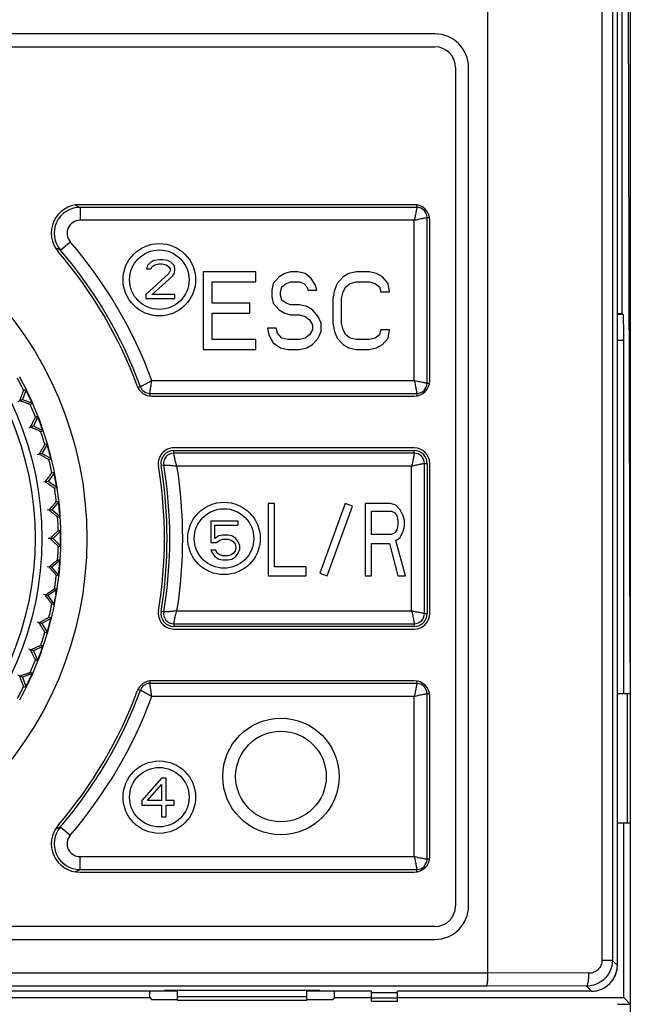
# Model space of a CAD drawing. Header units: millimetres. Extents: x 1117 to 38156, y -1945 to 7303.
# Tile 237 of 256: x 8938 to 8961, y 540 to 578. Entities that reach past the tile are written whole.
import ezdxf

# ---------------------------------------------------------------- set-up
doc = ezdxf.new("R2010")
doc.units = ezdxf.units.MM

msp = doc.modelspace()

# ---------------------------------------------------------------- linework, layer by layer
at = {"color": 7, "linetype": 'Continuous'}
for p, q in [((8961.433, 638.051), (8961.433, 469.551)), ((8955.933, 540.87), (8955.933, 625.254)), ((8960.337, 624.222), (8960.337, 541.355)), ((8960.739, 624.222), (8960.739, 541.353)), ((8960.933, 541.16), (8960.933, 621.489)), ((8961.433, 552.861), (8961.308, 595.166)), ((8961.119, 566.361), (8961.119, 590.561)), ((8953.883, 577.161), (8898.983, 577.161)), ((8898.983, 576.661), (8953.883, 576.661)), ((8954.683, 575.861), (8954.683, 543.461)), ((8955.183, 543.461), (8955.183, 575.861)), ((8940.06, 570.505), (8940.002, 570.532)), ((8953.083, 570.561), (8940.158, 570.561)), ((8953.183, 570.456), (8940.168, 570.456)), ((8940.168, 570.456), (8940.168, 569.956)), ((8953.183, 570.456), (8953.183, 570.551)), ((8953.078, 569.956), (8940.168, 569.956)), ((8953.078, 563.765), (8953.078, 569.956)), ((8953.578, 570.061), (8953.673, 570.061)), ((8953.578, 563.661), (8953.578, 570.061)), ((8953.683, 563.761), (8953.683, 569.961)), ((8939.41, 568.804), (8939.789, 569.13)), ((8939.305, 568.849), (8939.224, 568.884)), ((8942.776, 568.207), (8942.744, 568.08)), ((8942.901, 568.335), (8942.776, 568.207)), ((8943.026, 568.399), (8942.901, 568.335)), ((8942.901, 568.08), (8942.963, 568.175)), ((8942.963, 568.175), (8943.057, 568.239)), ((8943.244, 568.431), (8943.026, 568.399)), ((8943.057, 568.239), (8943.213, 568.271)), ((8943.213, 568.271), (8943.338, 568.271)), ((8943.369, 568.431), (8943.244, 568.431)), ((8943.338, 568.271), (8943.494, 568.239)), ((8943.557, 568.399), (8943.369, 568.431)), ((8943.494, 568.239), (8943.588, 568.175)), ((8943.682, 568.335), (8943.557, 568.399)), ((8943.588, 568.175), (8943.651, 568.08)), ((8943.807, 568.207), (8943.682, 568.335)), ((8943.838, 568.08), (8943.807, 568.207)), ((8943.588, 567.888), (8942.713, 567.09)), ((8942.744, 568.08), (8942.901, 568.08)), ((8942.963, 567.09), (8943.744, 567.792)), ((8943.651, 568.016), (8943.588, 567.888)), ((8943.651, 568.08), (8943.651, 568.016)), ((8943.744, 567.792), (8943.807, 567.888)), ((8943.807, 567.888), (8943.838, 568.016)), ((8943.838, 568.016), (8943.838, 568.08)), ((8946.958, 567.961), (8944.933, 567.961)), ((8944.933, 567.961), (8944.933, 564.961)), ((8946.958, 567.578), (8946.958, 567.961)), ((8948.083, 567.897), (8947.858, 567.769)), ((8948.308, 567.961), (8948.083, 567.897)), ((8948.589, 567.961), (8948.308, 567.961)), ((8948.871, 567.897), (8948.589, 567.961)), ((8949.096, 567.705), (8948.871, 567.897)), ((8950.558, 567.897), (8950.333, 567.769)), ((8950.839, 567.961), (8950.558, 567.897)), ((8951.346, 567.961), (8950.839, 567.961)), ((8951.627, 567.897), (8951.346, 567.961)), ((8951.852, 567.769), (8951.627, 567.897)), ((8945.271, 567.578), (8946.958, 567.578)), ((8945.271, 566.748), (8945.271, 567.578)), ((8947.633, 567.514), (8947.577, 567.258)), ((8947.858, 567.769), (8947.633, 567.514)), ((8947.971, 567.386), (8948.139, 567.514)), ((8948.139, 567.514), (8948.308, 567.578)), ((8948.308, 567.578), (8948.646, 567.578)), ((8948.646, 567.578), (8948.814, 567.514)), ((8948.814, 567.514), (8948.927, 567.386)), ((8949.264, 567.45), (8949.096, 567.705)), ((8949.321, 567.258), (8949.264, 567.45)), ((8950.108, 567.514), (8949.996, 567.258)), ((8950.333, 567.769), (8950.108, 567.514)), ((8950.446, 567.386), (8950.614, 567.514)), ((8950.614, 567.514), (8950.839, 567.578)), ((8950.839, 567.578), (8951.346, 567.578)), ((8951.346, 567.578), (8951.571, 567.514)), ((8951.571, 567.514), (8951.739, 567.386)), ((8952.077, 567.514), (8951.852, 567.769)), ((8952.133, 567.195), (8952.077, 567.514)), ((8942.713, 567.09), (8942.713, 566.931)), ((8943.838, 567.09), (8942.963, 567.09)), ((8943.838, 566.931), (8943.838, 567.09)), ((8947.577, 567.258), (8947.577, 567.003)), ((8947.914, 567.195), (8947.971, 567.386)), ((8947.914, 567.067), (8947.914, 567.195)), ((8947.971, 566.875), (8947.914, 567.067)), ((8948.927, 567.386), (8948.983, 567.258)), ((8948.983, 567.258), (8949.321, 567.258)), ((8949.996, 567.258), (8949.939, 566.939)), ((8950.277, 566.939), (8950.333, 567.195)), ((8950.333, 567.195), (8950.446, 567.386)), ((8951.739, 567.386), (8951.796, 567.195)), ((8951.796, 567.195), (8952.133, 567.195)), ((8942.713, 566.931), (8943.838, 566.931)), ((8946.733, 566.748), (8945.271, 566.748)), ((8946.733, 566.365), (8946.733, 566.748)), ((8947.577, 567.003), (8947.633, 566.748)), ((8947.633, 566.748), (8947.858, 566.493)), ((8948.139, 566.748), (8947.971, 566.875)), ((8948.308, 566.684), (8948.139, 566.748)), ((8948.646, 566.684), (8948.308, 566.684)), ((8948.927, 566.62), (8948.646, 566.684)), ((8949.939, 566.939), (8949.939, 565.982)), ((8950.277, 565.982), (8950.277, 566.939)), ((8945.271, 566.365), (8946.733, 566.365)), ((8945.271, 565.344), (8945.271, 566.365)), ((8947.858, 566.493), (8948.083, 566.365)), ((8948.083, 566.365), (8948.308, 566.301)), ((8948.308, 566.301), (8948.646, 566.301)), ((8948.646, 566.301), (8948.871, 566.237)), ((8949.152, 566.493), (8948.927, 566.62)), ((8949.377, 566.237), (8949.152, 566.493)), ((8960.933, 566.361), (8961.119, 566.361)), ((8961.163, 566.317), (8960.933, 566.317)), ((8961.163, 566.317), (8961.119, 566.361)), ((8948.871, 566.237), (8949.039, 566.11)), ((8949.039, 566.11), (8949.152, 565.918)), ((8949.152, 565.918), (8949.152, 565.727)), ((8949.489, 565.982), (8949.377, 566.237)), ((8949.489, 565.663), (8949.489, 565.982)), ((8949.939, 565.982), (8949.996, 565.663)), ((8950.333, 565.727), (8950.277, 565.982)), ((8947.746, 565.79), (8947.408, 565.79)), ((8947.408, 565.79), (8947.464, 565.535)), ((8947.464, 565.535), (8947.633, 565.216)), ((8947.802, 565.599), (8947.746, 565.79)), ((8947.971, 565.407), (8947.802, 565.599)), ((8949.039, 565.535), (8948.871, 565.407)), ((8949.152, 565.727), (8949.039, 565.535)), ((8949.377, 565.407), (8949.489, 565.663)), ((8949.996, 565.663), (8950.108, 565.407)), ((8950.446, 565.535), (8950.333, 565.727)), ((8950.614, 565.407), (8950.446, 565.535)), ((8951.739, 565.535), (8951.571, 565.407)), ((8951.796, 565.727), (8951.739, 565.535)), ((8952.133, 565.727), (8951.796, 565.727)), ((8952.077, 565.407), (8952.133, 565.727)), ((8946.958, 565.344), (8945.271, 565.344)), ((8946.958, 564.961), (8946.958, 565.344)), ((8947.633, 565.216), (8947.914, 565.024)), ((8948.196, 565.344), (8947.971, 565.407)), ((8948.646, 565.344), (8948.196, 565.344)), ((8948.871, 565.407), (8948.646, 565.344)), ((8948.927, 565.024), (8949.152, 565.152)), ((8949.152, 565.152), (8949.377, 565.407)), ((8950.108, 565.407), (8950.333, 565.152)), ((8950.333, 565.152), (8950.558, 565.024)), ((8950.839, 565.344), (8950.614, 565.407)), ((8951.346, 565.344), (8950.839, 565.344)), ((8951.571, 565.407), (8951.346, 565.344)), ((8951.627, 565.024), (8951.852, 565.152)), ((8951.852, 565.152), (8952.077, 565.407)), ((8961.18, 565.317), (8960.933, 565.317)), ((8961.18, 551.661), (8961.18, 565.317)), ((8944.933, 564.961), (8946.958, 564.961)), ((8947.914, 565.024), (8948.196, 564.961)), ((8948.196, 564.961), (8948.646, 564.961)), ((8948.646, 564.961), (8948.927, 565.024)), ((8950.558, 565.024), (8950.839, 564.961)), ((8950.839, 564.961), (8951.346, 564.961)), ((8951.346, 564.961), (8951.627, 565.024)), ((8942.947, 563.765), (8953.078, 563.765)), ((8953.578, 563.661), (8953.673, 563.661)), ((8938.086, 563.424), (8937.942, 563.027)), ((8938.086, 563.424), (8937.994, 563.381)), ((8942.501, 563.525), (8942.413, 563.493)), ((8942.872, 563.265), (8953.183, 563.265)), ((8942.872, 563.265), (8942.872, 563.171)), ((8953.183, 563.265), (8953.183, 563.17)), ((8937.943, 563.028), (8937.769, 562.947)), ((8937.942, 563.027), (8937.839, 562.979)), ((8937.942, 563.027), (8938.338, 562.883)), ((8938.246, 562.84), (8938.338, 562.883)), ((8942.942, 563.161), (8953.083, 563.161)), ((8938.544, 562.386), (8938.366, 562.004)), ((8938.544, 562.386), (8938.448, 562.351)), ((8938.367, 562.004), (8938.187, 561.939)), ((8938.366, 562.004), (8938.259, 561.965)), ((8938.748, 561.825), (8938.366, 562.004)), ((8938.652, 561.791), (8938.748, 561.825)), ((8938.7, 560.948), (8938.515, 560.898)), ((8938.699, 560.947), (8938.589, 560.918)), ((8938.91, 561.312), (8938.699, 560.947)), ((8939.064, 560.736), (8938.699, 560.947)), ((8938.91, 561.312), (8938.811, 561.286)), ((8953.083, 561.161), (8943.792, 561.161)), ((8943.792, 561.061), (8953.083, 561.061)), ((8943.792, 560.956), (8943.792, 561.061)), ((8953.083, 560.956), (8943.792, 560.956)), ((8953.083, 560.956), (8953.083, 561.061)), ((8938.966, 560.71), (8939.064, 560.736)), ((8953.478, 560.561), (8953.583, 560.561)), ((8953.478, 554.761), (8953.478, 560.561)), ((8953.583, 560.561), (8953.583, 554.761)), ((8953.683, 554.761), (8953.683, 560.561)), ((8939.18, 560.211), (8938.938, 559.866)), ((8939.18, 560.211), (8939.08, 560.194)), ((8943.403, 560.496), (8943.299, 560.478)), ((8952.978, 560.456), (8943.916, 560.456)), ((8952.978, 554.865), (8952.978, 560.456)), ((8938.94, 559.866), (8938.751, 559.833)), ((8938.938, 559.866), (8938.827, 559.846)), ((8939.284, 559.624), (8938.938, 559.866)), ((8939.184, 559.606), (8939.284, 559.624)), ((8939.354, 559.09), (8939.083, 558.767)), ((8939.354, 559.09), (8939.253, 559.082)), ((8939.085, 558.767), (8938.893, 558.751)), ((8939.083, 558.767), (8938.97, 558.757)), ((8939.406, 558.496), (8939.083, 558.767)), ((8947.678, 559.011), (8947.433, 559.011)), ((8947.433, 559.011), (8947.433, 556.211)), ((8947.678, 556.568), (8947.678, 559.011)), ((8950.415, 559.011), (8949.433, 556.313)), ((8949.715, 556.211), (8950.697, 558.908)), ((8950.697, 558.908), (8950.415, 559.011)), ((8952.17, 559.011), (8951.19, 559.011)), ((8951.19, 559.011), (8951.19, 556.211)), ((8951.435, 558.713), (8952.211, 558.713)), ((8951.435, 557.819), (8951.435, 558.713)), ((8952.374, 558.951), (8952.17, 559.011)), ((8952.211, 558.713), (8952.333, 558.653)), ((8952.333, 558.653), (8952.415, 558.534)), ((8952.537, 558.772), (8952.374, 558.951)), ((8952.66, 558.534), (8952.537, 558.772)), ((8939.305, 558.487), (8939.406, 558.496)), ((8946.286, 558.331), (8945.223, 558.331)), ((8945.223, 558.331), (8945.223, 557.501)), ((8946.286, 558.171), (8946.286, 558.331)), ((8952.415, 558.534), (8952.456, 558.355)), ((8952.456, 558.355), (8952.456, 558.177)), ((8952.701, 558.355), (8952.66, 558.534)), ((8952.701, 558.117), (8952.701, 558.355)), ((8939.43, 557.959), (8939.131, 557.661)), ((8939.43, 557.959), (8939.328, 557.959)), ((8945.379, 558.171), (8946.286, 558.171)), ((8945.379, 557.66), (8945.379, 558.171)), ((8952.415, 557.998), (8952.333, 557.879)), ((8952.456, 558.177), (8952.415, 557.998)), ((8952.537, 557.7), (8952.66, 557.938)), ((8952.66, 557.938), (8952.701, 558.117)), ((8939.133, 557.661), (8938.941, 557.661)), ((8939.131, 557.661), (8939.018, 557.661)), ((8939.43, 557.362), (8939.131, 557.661)), ((8945.536, 557.756), (8945.379, 557.66)), ((8945.442, 557.501), (8945.567, 557.597)), ((8945.692, 557.788), (8945.536, 557.756)), ((8945.567, 557.597), (8945.692, 557.628)), ((8945.879, 557.788), (8945.692, 557.788)), ((8945.692, 557.628), (8945.879, 557.628)), ((8946.036, 557.756), (8945.879, 557.788)), ((8945.879, 557.628), (8946.004, 557.597)), ((8946.004, 557.597), (8946.098, 557.533)), ((8946.192, 557.66), (8946.036, 557.756)), ((8946.098, 557.533), (8946.161, 557.437)), ((8946.286, 557.533), (8946.192, 557.66)), ((8946.348, 557.373), (8946.286, 557.533)), ((8952.211, 557.819), (8951.435, 557.819)), ((8952.333, 557.879), (8952.211, 557.819)), ((8952.374, 557.581), (8952.537, 557.7)), ((8952.741, 556.211), (8952.374, 557.581)), ((8939.328, 557.362), (8939.43, 557.362)), ((8945.223, 557.501), (8945.442, 557.501)), ((8945.411, 557.214), (8945.223, 557.214)), ((8945.223, 557.214), (8945.286, 557.086)), ((8945.473, 557.086), (8945.411, 557.214)), ((8946.161, 557.182), (8946.098, 557.086)), ((8946.161, 557.437), (8946.192, 557.341)), ((8946.192, 557.277), (8946.161, 557.182)), ((8946.192, 557.341), (8946.192, 557.277)), ((8946.286, 557.086), (8946.348, 557.245)), ((8946.348, 557.245), (8946.348, 557.373)), ((8951.435, 557.462), (8952.129, 557.462)), ((8951.435, 556.211), (8951.435, 557.462)), ((8952.129, 557.462), (8952.456, 556.211)), ((8939.406, 556.825), (8939.083, 556.554)), ((8939.406, 556.825), (8939.305, 556.834)), ((8945.286, 557.086), (8945.379, 556.958)), ((8945.379, 556.958), (8945.536, 556.863)), ((8945.567, 557.022), (8945.473, 557.086)), ((8945.536, 556.863), (8945.692, 556.831)), ((8945.692, 556.99), (8945.567, 557.022)), ((8945.879, 556.99), (8945.692, 556.99)), ((8945.692, 556.831), (8945.879, 556.831)), ((8946.004, 557.022), (8945.879, 556.99)), ((8945.879, 556.831), (8946.036, 556.863)), ((8946.098, 557.086), (8946.004, 557.022)), ((8946.036, 556.863), (8946.192, 556.958)), ((8946.192, 556.958), (8946.286, 557.086)), ((8939.085, 556.554), (8938.893, 556.57)), ((8939.083, 556.554), (8938.97, 556.564)), ((8939.354, 556.231), (8939.083, 556.554)), ((8948.903, 556.568), (8947.678, 556.568)), ((8948.903, 556.211), (8948.903, 556.568)), ((8939.253, 556.24), (8939.354, 556.231)), ((8947.433, 556.211), (8948.903, 556.211)), ((8949.433, 556.313), (8949.715, 556.211)), ((8951.19, 556.211), (8951.435, 556.211)), ((8952.456, 556.211), (8952.741, 556.211)), ((8939.284, 555.698), (8938.938, 555.456)), ((8939.284, 555.698), (8939.184, 555.715)), ((8938.94, 555.455), (8938.751, 555.489)), ((8938.938, 555.456), (8938.827, 555.475)), ((8939.18, 555.11), (8938.938, 555.456)), ((8939.08, 555.128), (8939.18, 555.11)), ((8943.917, 554.865), (8952.978, 554.865)), ((8939.064, 554.585), (8938.699, 554.374)), ((8939.064, 554.585), (8938.966, 554.611)), ((8943.403, 554.826), (8943.299, 554.843)), ((8953.478, 554.761), (8953.583, 554.761)), ((8938.7, 554.374), (8938.515, 554.423)), ((8938.699, 554.374), (8938.589, 554.403)), ((8938.699, 554.374), (8938.91, 554.009)), ((8943.792, 554.365), (8953.083, 554.365)), ((8943.792, 554.365), (8943.792, 554.261)), ((8953.083, 554.261), (8943.792, 554.261)), ((8943.792, 554.161), (8953.083, 554.161)), ((8953.083, 554.365), (8953.083, 554.261)), ((8938.811, 554.035), (8938.91, 554.009)), ((8938.367, 553.317), (8938.187, 553.383)), ((8938.366, 553.318), (8938.259, 553.356)), ((8938.748, 553.496), (8938.366, 553.318)), ((8938.748, 553.496), (8938.652, 553.531)), ((8938.366, 553.318), (8938.544, 552.935)), ((8938.448, 552.97), (8938.544, 552.935)), ((8937.943, 552.293), (8937.769, 552.374)), ((8937.942, 552.294), (8937.839, 552.342)), ((8938.338, 552.438), (8937.942, 552.294)), ((8937.942, 552.294), (8938.086, 551.898)), ((8938.338, 552.438), (8938.246, 552.481)), ((8937.994, 551.941), (8938.086, 551.898)), ((8942.413, 551.828), (8942.501, 551.796)), ((8942.872, 552.15), (8942.872, 552.056)), ((8953.183, 552.056), (8942.872, 552.056)), ((8953.083, 552.161), (8942.942, 552.161)), ((8953.183, 552.151), (8953.183, 552.056)), ((8953.078, 551.556), (8942.947, 551.556)), ((8953.078, 545.365), (8953.078, 551.556)), ((8953.673, 551.661), (8953.578, 551.661)), ((8953.578, 545.261), (8953.578, 551.661)), ((8953.683, 545.361), (8953.683, 551.561)), ((8961.433, 551.661), (8960.933, 551.661)), ((8961.31, 551.661), (8961.31, 546.661)), ((8943.313, 548.401), (8942.563, 547.539)), ((8943.501, 548.401), (8943.313, 548.401)), ((8943.501, 547.539), (8943.501, 548.401)), ((8942.782, 547.539), (8943.313, 548.145)), ((8943.313, 548.145), (8943.313, 547.539)), ((8942.563, 547.539), (8942.563, 547.347)), ((8942.563, 547.347), (8943.313, 547.347)), ((8943.313, 547.539), (8942.782, 547.539)), ((8943.313, 547.347), (8943.313, 546.901)), ((8943.813, 547.539), (8943.501, 547.539)), ((8943.501, 547.347), (8943.813, 547.347)), ((8943.501, 546.901), (8943.501, 547.347)), ((8943.813, 547.347), (8943.813, 547.539)), ((8943.313, 546.901), (8943.501, 546.901)), ((8939.359, 546.495), (8939.41, 546.517)), ((8939.41, 546.517), (8939.789, 546.191)), ((8961.433, 546.661), (8960.933, 546.661)), ((8961.18, 539.914), (8961.18, 546.661)), ((8940.168, 545.365), (8953.078, 545.365)), ((8940.168, 544.865), (8940.168, 545.365)), ((8953.673, 545.261), (8953.578, 545.261)), ((8940.12, 544.843), (8940.168, 544.865)), ((8940.158, 544.761), (8953.083, 544.761)), ((8940.168, 544.865), (8953.183, 544.865)), ((8953.183, 544.77), (8953.183, 544.865)), ((8953.883, 542.661), (8898.983, 542.661)), ((8898.983, 542.161), (8953.883, 542.161)), ((8960.739, 541.355), (8960.337, 541.355)), ((8960.933, 541.16), (8960.739, 541.355)), ((8896.933, 540.87), (8955.933, 540.87)), ((8959.835, 540.857), (8955.933, 540.87)), ((8896.983, 540.37), (8955.884, 540.37)), ((8943.933, 540.161), (8908.933, 540.161)), ((8942.861, 539.914), (8942.861, 540.161)), ((8949.433, 540.187), (8943.433, 540.187)), ((8943.433, 540.161), (8943.433, 540.187)), ((8943.933, 539.818), (8943.933, 540.187)), ((8948.933, 539.818), (8948.933, 540.187)), ((8951.433, 540.161), (8948.933, 540.161)), ((8949.433, 540.161), (8949.433, 540.187)), ((8950.005, 539.914), (8950.005, 540.161)), ((8951.433, 539.774), (8951.433, 540.161)), ((8952.433, 540.099), (8951.433, 540.099)), ((8959.933, 540.161), (8952.433, 540.161)), ((8952.433, 539.774), (8952.433, 540.161)), ((8959.737, 540.357), (8955.884, 540.37)), ((8959.933, 540.161), (8959.737, 540.357)), ((8910.005, 539.914), (8942.861, 539.914)), ((8942.861, 539.914), (8942.933, 539.842)), ((8942.933, 539.842), (8943.933, 539.842)), ((8943.933, 539.961), (8948.933, 539.961)), ((8943.933, 539.818), (8948.933, 539.818)), ((8948.933, 539.842), (8949.933, 539.842)), ((8950.005, 539.914), (8949.933, 539.842)), ((8950.005, 539.914), (8951.433, 539.914)), ((8952.433, 539.89), (8951.433, 539.89)), ((8951.433, 539.774), (8952.433, 539.774)), ((8952.433, 539.914), (8961.18, 539.914)), ((8960.933, 539.661), (8961.433, 539.661)), ((8961.433, 539.661), (8961.18, 539.914))]:
    msp.add_line(p, q, dxfattribs=at)
for centre, radius in [((8926.433, 557.661), 14), ((8926.433, 557.661), 12.258), ((8926.433, 557.661), 12), ((8943.233, 567.661), 1.4), ((8943.233, 567.661), 1.15), ((8945.733, 557.661), 1.4), ((8945.733, 557.661), 1.15), ((8947.933, 548.461), 2.25), ((8947.933, 548.461), 1.75), ((8943.233, 547.661), 1.4), ((8943.233, 547.661), 1.15)]:
    msp.add_circle(centre, radius, dxfattribs=at)
for centre, radius, start, end in [((8953.883, 575.861), 1.3, 0, 90), ((8953.883, 575.861), 0.8, 0, 90), ((8940.158, 569.461), 1.1, 90, 220.6876), ((8940.168, 569.456), 1, 90.0182, 220.6368), ((8923.559, 534.298), 39.79, 65.3277, 65.4991), ((8953.083, 569.961), 0.6, 0, 90), ((8953.183, 570.061), 0.395, 0, 90), ((8940.168, 569.456), 0.5, 89.9797, 220.668), ((8926.433, 557.661), 17.605, 20.2886, 40.6553), ((8924.096, 533.443), 38.535, 66.5844, 66.7533), ((8926.433, 557.661), 17, 20.2789, 40.6876), ((8926.433, 557.661), 17.105, 20.051, 40.6549), ((8926.433, 557.661), 12.898, 26.325, 28.675), ((8926.433, 557.661), 13, 21.3147, 28.6853), ((8953.083, 563.761), 0.6, 270, 0), ((8953.183, 563.661), 0.395, 270, 0), ((8926.433, 557.661), 12.983, 23.6796, 26.3193), ((8942.942, 563.761), 0.6, 200.2789, 270), ((8942.872, 563.661), 0.395, 200.051, 270), ((8926.433, 557.661), 12.898, 21.325, 23.675), ((8926.433, 557.661), 12.983, 18.6983, 21.1577), ((8926.433, 557.661), 13, 18.6934, 21.3099), ((8926.433, 557.661), 12.898, 16.325, 18.675), ((8926.433, 557.661), 13, 11.3147, 18.6853), ((8926.433, 557.661), 12.983, 13.6789, 16.323), ((8943.792, 560.561), 0.6, 90, 189.484), ((8943.792, 560.561), 0.5, 90, 189.484), ((8943.792, 560.561), 0.395, 90, 189.484), ((8953.083, 560.561), 0.6, 0, 90), ((8953.083, 560.561), 0.5, 0, 90), ((8953.083, 560.561), 0.395, 0, 90), ((8926.433, 557.661), 12.898, 11.325, 13.675), ((8926.433, 557.661), 12.983, 8.6978, 11.1544), ((8926.433, 557.661), 13, 8.6928, 11.3076), ((8926.433, 557.661), 17, 350.516, 9.484), ((8926.433, 557.661), 17.1, 350.516, 9.484), ((8926.433, 557.661), 17.205, 350.516, 9.484), ((8926.433, 557.661), 17.705, 350.9167, 9.0839), ((8926.433, 557.661), 12.898, 6.325, 8.675), ((8926.433, 557.661), 13, 3.7007, 8.6853), ((8926.433, 557.661), 12.983, 3.699, 6.332), ((8926.433, 557.661), 12.898, 1.325, 3.675), ((8926.433, 557.661), 13, 356.3147, 3.6853), ((8926.433, 557.661), 12.983, 358.6827, 1.1682), ((8926.433, 557.661), 12.898, 356.325, 358.675), ((8926.433, 557.661), 13, 351.3147, 356.2993), ((8926.433, 557.661), 12.983, 353.668, 356.301), ((8926.433, 557.661), 12.898, 351.325, 353.675), ((8926.433, 557.661), 12.983, 348.6973, 351.1549), ((8926.433, 557.661), 13, 348.6924, 351.3072), ((8926.433, 557.661), 13, 341.3147, 348.6853), ((8926.433, 557.661), 12.898, 346.325, 348.675), ((8943.792, 554.761), 0.6, 170.516, 270), ((8926.433, 557.661), 12.983, 343.677, 346.3211), ((8943.792, 554.761), 0.5, 170.516, 270), ((8943.792, 554.761), 0.395, 170.516, 270), ((8953.083, 554.761), 0.6, 270, 0), ((8953.083, 554.761), 0.5, 270, 0), ((8953.083, 554.761), 0.395, 270, 0), ((8926.433, 557.661), 12.898, 341.325, 343.675), ((8926.433, 557.661), 12.983, 338.6951, 341.1531), ((8926.433, 557.661), 13, 338.6901, 341.3066), ((8926.433, 557.661), 12.898, 336.325, 338.675), ((8926.433, 557.661), 13, 331.3147, 338.6853), ((8926.433, 557.661), 12.983, 333.6807, 336.3204), ((8926.433, 557.661), 12.898, 331.325, 333.675), ((8942.942, 551.561), 0.6, 90, 159.7211), ((8942.872, 551.661), 0.395, 90, 159.949), ((8953.083, 551.561), 0.6, 0, 90), ((8953.183, 551.661), 0.395, 0, 90), ((8926.433, 557.661), 17, 319.3124, 339.7211), ((8926.433, 557.661), 17.105, 319.345, 339.949), ((8926.433, 557.661), 17.605, 319.3447, 339.7115), ((8940.158, 545.861), 1.1, 139.3124, 270), ((8940.168, 545.865), 1, 139.3632, 269.9818), ((8924.062, 581.958), 38.622, 293.1156, 293.3337), ((8940.168, 545.865), 0.5, 139.3329, 270.0204), ((8953.083, 545.361), 0.6, 270, 0), ((8953.183, 545.261), 0.395, 270, 0), ((8923.654, 580.814), 39.561, 294.3927, 294.5966), ((8953.883, 543.461), 1.3, 270, 0), ((8953.883, 543.461), 0.8, 270, 0)]:
    msp.add_arc(centre, radius, start, end, dxfattribs=at)
for centre, major_axis, ratio, start_param, end_param in [((8961.163, 565.317), (0, 1), 0.017455, -1.570796, -0.017453), ((8959.933, 541.161), (-0.707, 0.707), 0.999695, 8.639532, 10.210024), ((8959.933, 541.161), (0.707, -0.707), 0.999695, 0.471129, 0.785246), ((8959.933, 541.161), (0.707, -0.707), 0.999695, 0.15704, 0.426971), ((8959.933, 541.161), (0.707, -0.707), 0.999695, -0.785246, -0.157039)]:
    msp.add_ellipse(centre, major_axis=major_axis, ratio=ratio, start_param=start_param, end_param=end_param, dxfattribs=at)
for points, knots in [([(8953.183, 570.456), (8953.183, 570.452), (8953.181, 570.438), (8953.177, 570.408), (8953.169, 570.361), (8953.158, 570.299), (8953.144, 570.224), (8953.118, 570.108), (8953.097, 570.017), (8953.078, 569.956)], [0, 0, 0, 0, 0.022317, 0.081844, 0.176208, 0.301587, 0.452932, 0.624181, 1, 1, 1, 1]), ([(8953.078, 569.956), (8953.14, 569.974), (8953.255, 570.002), (8953.393, 570.031), (8953.484, 570.047), (8953.531, 570.054), (8953.561, 570.058), (8953.574, 570.061), (8953.578, 570.061)], [0, 0, 0, 0, 0.375828, 0.698411, 0.823801, 0.918165, 0.977677, 1, 1, 1, 1]), ([(8942.946, 563.765), (8942.892, 563.732), (8942.789, 563.673), (8942.667, 563.607), (8942.586, 563.566), (8942.544, 563.545), (8942.517, 563.533), (8942.505, 563.526), (8942.501, 563.525)], [0, 0, 0, 0, 0.377312, 0.699761, 0.824674, 0.91856, 0.977761, 1, 1, 1, 1]), ([(8942.872, 563.265), (8942.872, 563.269), (8942.874, 563.283), (8942.877, 563.312), (8942.882, 563.359), (8942.893, 563.449), (8942.913, 563.587), (8942.933, 563.703), (8942.945, 563.765)], [0, 0, 0, 0, 0.02224, 0.081451, 0.175349, 0.300268, 0.622712, 1, 1, 1, 1]), ([(8953.078, 563.765), (8953.097, 563.704), (8953.125, 563.588), (8953.153, 563.451), (8953.169, 563.36), (8953.177, 563.313), (8953.18, 563.283), (8953.183, 563.269), (8953.183, 563.265)], [0, 0, 0, 0, 0.375828, 0.698411, 0.823801, 0.918165, 0.977677, 1, 1, 1, 1]), ([(8953.578, 563.661), (8953.574, 563.661), (8953.561, 563.663), (8953.531, 563.667), (8953.484, 563.675), (8953.422, 563.686), (8953.347, 563.7), (8953.23, 563.725), (8953.14, 563.747), (8953.078, 563.765)], [0, 0, 0, 0, 0.022317, 0.081844, 0.176208, 0.301587, 0.452932, 0.624181, 1, 1, 1, 1]), ([(8937.839, 562.979), (8937.849, 563.006), (8937.868, 563.058), (8937.896, 563.132), (8937.922, 563.2), (8937.944, 563.259), (8937.961, 563.302), (8937.972, 563.331), (8937.979, 563.348), (8937.985, 563.361), (8937.989, 563.371), (8937.992, 563.377), (8937.993, 563.38), (8937.994, 563.381)], [0, 0, 0, 0, 0.199481, 0.385367, 0.554329, 0.702459, 0.82537, 0.875938, 0.918501, 0.952563, 0.977679, 0.993532, 1, 1, 1, 1]), ([(8938.246, 562.84), (8938.245, 562.84), (8938.242, 562.841), (8938.235, 562.842), (8938.225, 562.846), (8938.211, 562.85), (8938.194, 562.856), (8938.164, 562.865), (8938.121, 562.88), (8938.061, 562.901), (8937.993, 562.925), (8937.918, 562.951), (8937.866, 562.97), (8937.839, 562.979)], [0, 0, 0, 0, 0.006467, 0.022314, 0.047417, 0.081484, 0.124046, 0.174615, 0.297555, 0.445709, 0.614672, 0.800566, 1, 1, 1, 1]), ([(8938.259, 561.965), (8938.271, 561.991), (8938.295, 562.041), (8938.33, 562.112), (8938.361, 562.177), (8938.388, 562.234), (8938.409, 562.276), (8938.423, 562.303), (8938.431, 562.32), (8938.437, 562.332), (8938.442, 562.342), (8938.446, 562.348), (8938.447, 562.351), (8938.448, 562.351)], [0, 0, 0, 0, 0.199481, 0.385367, 0.554329, 0.702459, 0.82537, 0.875938, 0.918501, 0.952563, 0.977679, 0.993532, 1, 1, 1, 1]), ([(8938.652, 561.791), (8938.652, 561.79), (8938.648, 561.792), (8938.642, 561.794), (8938.632, 561.798), (8938.619, 561.804), (8938.602, 561.811), (8938.573, 561.823), (8938.531, 561.842), (8938.474, 561.868), (8938.408, 561.897), (8938.335, 561.93), (8938.285, 561.953), (8938.259, 561.965)], [0, 0, 0, 0, 0.006467, 0.022314, 0.047417, 0.081484, 0.124046, 0.174615, 0.297555, 0.445709, 0.614672, 0.800566, 1, 1, 1, 1]), ([(8938.589, 560.918), (8938.604, 560.943), (8938.632, 560.99), (8938.672, 561.059), (8938.709, 561.121), (8938.741, 561.175), (8938.765, 561.214), (8938.782, 561.241), (8938.791, 561.256), (8938.799, 561.268), (8938.805, 561.278), (8938.809, 561.283), (8938.811, 561.286), (8938.811, 561.286)], [0, 0, 0, 0, 0.199481, 0.385367, 0.554329, 0.702459, 0.82537, 0.875938, 0.918501, 0.952563, 0.977679, 0.993532, 1, 1, 1, 1]), ([(8943.916, 560.456), (8943.895, 560.517), (8943.869, 560.607), (8943.839, 560.723), (8943.822, 560.798), (8943.809, 560.861), (8943.8, 560.908), (8943.795, 560.938), (8943.792, 560.952), (8943.792, 560.956)], [0, 0, 0, 0, 0.374733, 0.54588, 0.697414, 0.823133, 0.917847, 0.977626, 1, 1, 1, 1]), ([(8953.083, 560.956), (8953.083, 560.952), (8953.081, 560.938), (8953.077, 560.908), (8953.069, 560.861), (8953.058, 560.799), (8953.044, 560.724), (8953.018, 560.608), (8952.997, 560.517), (8952.978, 560.456)], [0, 0, 0, 0, 0.022317, 0.081844, 0.176208, 0.301587, 0.452932, 0.624181, 1, 1, 1, 1]), ([(8938.966, 560.71), (8938.965, 560.71), (8938.962, 560.712), (8938.956, 560.714), (8938.946, 560.719), (8938.933, 560.726), (8938.917, 560.734), (8938.89, 560.749), (8938.85, 560.771), (8938.794, 560.802), (8938.731, 560.837), (8938.662, 560.877), (8938.614, 560.904), (8938.589, 560.918)], [0, 0, 0, 0, 0.006467, 0.022314, 0.047417, 0.081484, 0.124046, 0.174615, 0.297555, 0.445709, 0.614672, 0.800566, 1, 1, 1, 1]), ([(8952.978, 560.456), (8953.04, 560.474), (8953.155, 560.502), (8953.293, 560.531), (8953.384, 560.547), (8953.431, 560.554), (8953.461, 560.558), (8953.474, 560.561), (8953.478, 560.561)], [0, 0, 0, 0, 0.375828, 0.698411, 0.823801, 0.918165, 0.977677, 1, 1, 1, 1]), ([(8938.827, 559.846), (8938.843, 559.869), (8938.876, 559.914), (8938.922, 559.979), (8938.964, 560.038), (8939.001, 560.089), (8939.028, 560.126), (8939.047, 560.151), (8939.057, 560.165), (8939.066, 560.177), (8939.073, 560.186), (8939.077, 560.19), (8939.079, 560.193), (8939.08, 560.194)], [0, 0, 0, 0, 0.199481, 0.385367, 0.554329, 0.702459, 0.82537, 0.875938, 0.918501, 0.952563, 0.977679, 0.993532, 1, 1, 1, 1]), ([(8943.403, 560.496), (8943.407, 560.496), (8943.421, 560.495), (8943.451, 560.496), (8943.499, 560.495), (8943.563, 560.493), (8943.64, 560.488), (8943.759, 560.478), (8943.852, 560.467), (8943.916, 560.456)], [0, 0, 0, 0, 0.022378, 0.082099, 0.176784, 0.302499, 0.454031, 0.625197, 1, 1, 1, 1]), ([(8939.184, 559.606), (8939.183, 559.606), (8939.18, 559.608), (8939.174, 559.611), (8939.165, 559.617), (8939.153, 559.625), (8939.138, 559.635), (8939.112, 559.652), (8939.073, 559.677), (8939.021, 559.713), (8938.962, 559.753), (8938.896, 559.798), (8938.85, 559.83), (8938.827, 559.846)], [0, 0, 0, 0, 0.006467, 0.022314, 0.047417, 0.081484, 0.124046, 0.174615, 0.297555, 0.445709, 0.614672, 0.800566, 1, 1, 1, 1]), ([(8938.97, 558.757), (8938.989, 558.779), (8939.025, 558.821), (8939.076, 558.882), (8939.123, 558.936), (8939.165, 558.984), (8939.195, 559.019), (8939.216, 559.042), (8939.228, 559.056), (8939.238, 559.066), (8939.245, 559.074), (8939.25, 559.079), (8939.252, 559.082), (8939.253, 559.082)], [0, 0, 0, 0, 0.199481, 0.385367, 0.554329, 0.702459, 0.82537, 0.875938, 0.918501, 0.952563, 0.977679, 0.993532, 1, 1, 1, 1]), ([(8939.305, 558.487), (8939.304, 558.487), (8939.301, 558.49), (8939.296, 558.493), (8939.287, 558.5), (8939.276, 558.509), (8939.261, 558.52), (8939.237, 558.539), (8939.201, 558.568), (8939.152, 558.608), (8939.096, 558.654), (8939.035, 558.704), (8938.992, 558.739), (8938.97, 558.757)], [0, 0, 0, 0, 0.006467, 0.022314, 0.047417, 0.081484, 0.124046, 0.174615, 0.297555, 0.445709, 0.614672, 0.800566, 1, 1, 1, 1]), ([(8939.018, 557.661), (8939.038, 557.681), (8939.078, 557.719), (8939.135, 557.775), (8939.186, 557.825), (8939.232, 557.869), (8939.265, 557.901), (8939.287, 557.923), (8939.301, 557.935), (8939.311, 557.945), (8939.319, 557.952), (8939.325, 557.956), (8939.327, 557.959), (8939.328, 557.959)], [0, 0, 0, 0, 0.199427, 0.385377, 0.554373, 0.70251, 0.825451, 0.876005, 0.918557, 0.952613, 0.977701, 0.993537, 1, 1, 1, 1]), ([(8939.328, 557.362), (8939.327, 557.362), (8939.325, 557.365), (8939.319, 557.369), (8939.311, 557.376), (8939.301, 557.386), (8939.287, 557.399), (8939.265, 557.42), (8939.232, 557.452), (8939.186, 557.496), (8939.135, 557.546), (8939.078, 557.602), (8939.038, 557.641), (8939.018, 557.661)], [0, 0, 0, 0, 0.006479, 0.022341, 0.047413, 0.081454, 0.12405, 0.174642, 0.297539, 0.445684, 0.614743, 0.800679, 1, 1, 1, 1]), ([(8938.97, 556.564), (8938.992, 556.582), (8939.035, 556.617), (8939.096, 556.668), (8939.152, 556.713), (8939.201, 556.753), (8939.237, 556.782), (8939.261, 556.801), (8939.276, 556.813), (8939.287, 556.821), (8939.296, 556.828), (8939.301, 556.832), (8939.304, 556.834), (8939.305, 556.834)], [0, 0, 0, 0, 0.199481, 0.385367, 0.554329, 0.702459, 0.82537, 0.875938, 0.918501, 0.952563, 0.977679, 0.993532, 1, 1, 1, 1]), ([(8939.253, 556.24), (8939.252, 556.24), (8939.25, 556.243), (8939.245, 556.247), (8939.238, 556.255), (8939.228, 556.266), (8939.216, 556.279), (8939.195, 556.302), (8939.165, 556.337), (8939.123, 556.385), (8939.076, 556.44), (8939.025, 556.5), (8938.989, 556.542), (8938.97, 556.564)], [0, 0, 0, 0, 0.006467, 0.022314, 0.047417, 0.081484, 0.124046, 0.174615, 0.297555, 0.445709, 0.614672, 0.800566, 1, 1, 1, 1]), ([(8938.827, 555.475), (8938.85, 555.491), (8938.896, 555.523), (8938.962, 555.568), (8939.021, 555.608), (8939.073, 555.644), (8939.112, 555.669), (8939.138, 555.687), (8939.153, 555.697), (8939.165, 555.704), (8939.174, 555.71), (8939.18, 555.713), (8939.183, 555.715), (8939.184, 555.715)], [0, 0, 0, 0, 0.199481, 0.385367, 0.554329, 0.702459, 0.82537, 0.875938, 0.918501, 0.952563, 0.977679, 0.993532, 1, 1, 1, 1]), ([(8939.08, 555.128), (8939.079, 555.128), (8939.077, 555.131), (8939.073, 555.136), (8939.066, 555.144), (8939.057, 555.156), (8939.047, 555.17), (8939.028, 555.195), (8939.001, 555.233), (8938.964, 555.284), (8938.922, 555.342), (8938.876, 555.407), (8938.843, 555.452), (8938.827, 555.475)], [0, 0, 0, 0, 0.006467, 0.022314, 0.047417, 0.081484, 0.124046, 0.174615, 0.297555, 0.445709, 0.614672, 0.800566, 1, 1, 1, 1]), ([(8943.916, 554.865), (8943.852, 554.854), (8943.759, 554.843), (8943.64, 554.833), (8943.563, 554.829), (8943.499, 554.826), (8943.451, 554.825), (8943.421, 554.826), (8943.407, 554.825), (8943.403, 554.826)], [0, 0, 0, 0, 0.374803, 0.545969, 0.697501, 0.823216, 0.917901, 0.977622, 1, 1, 1, 1]), ([(8943.792, 554.365), (8943.792, 554.369), (8943.795, 554.383), (8943.8, 554.413), (8943.809, 554.46), (8943.822, 554.523), (8943.839, 554.598), (8943.869, 554.714), (8943.895, 554.804), (8943.916, 554.865)], [0, 0, 0, 0, 0.022374, 0.082153, 0.176867, 0.302586, 0.45412, 0.625267, 1, 1, 1, 1]), ([(8953.478, 554.761), (8953.474, 554.761), (8953.461, 554.763), (8953.431, 554.767), (8953.384, 554.775), (8953.322, 554.786), (8953.247, 554.8), (8953.13, 554.825), (8953.04, 554.847), (8952.978, 554.865)], [0, 0, 0, 0, 0.022317, 0.081844, 0.176208, 0.301587, 0.452932, 0.624181, 1, 1, 1, 1]), ([(8952.978, 554.865), (8952.997, 554.804), (8953.025, 554.688), (8953.053, 554.551), (8953.069, 554.46), (8953.077, 554.413), (8953.08, 554.383), (8953.083, 554.369), (8953.083, 554.365)], [0, 0, 0, 0, 0.375828, 0.698411, 0.823801, 0.918165, 0.977677, 1, 1, 1, 1]), ([(8938.589, 554.403), (8938.614, 554.417), (8938.662, 554.445), (8938.731, 554.484), (8938.794, 554.519), (8938.85, 554.55), (8938.89, 554.572), (8938.917, 554.587), (8938.933, 554.595), (8938.946, 554.602), (8938.956, 554.607), (8938.962, 554.61), (8938.965, 554.611), (8938.966, 554.611)], [0, 0, 0, 0, 0.199481, 0.385367, 0.554329, 0.702459, 0.82537, 0.875938, 0.918501, 0.952563, 0.977679, 0.993532, 1, 1, 1, 1]), ([(8938.811, 554.035), (8938.811, 554.035), (8938.809, 554.038), (8938.805, 554.044), (8938.799, 554.053), (8938.791, 554.065), (8938.782, 554.081), (8938.765, 554.107), (8938.741, 554.146), (8938.709, 554.201), (8938.672, 554.263), (8938.632, 554.331), (8938.604, 554.379), (8938.589, 554.403)], [0, 0, 0, 0, 0.006467, 0.022314, 0.047417, 0.081484, 0.124046, 0.174615, 0.297555, 0.445709, 0.614672, 0.800566, 1, 1, 1, 1]), ([(8938.259, 553.356), (8938.285, 553.368), (8938.335, 553.391), (8938.408, 553.424), (8938.474, 553.454), (8938.531, 553.479), (8938.573, 553.498), (8938.602, 553.51), (8938.619, 553.518), (8938.632, 553.523), (8938.642, 553.527), (8938.648, 553.529), (8938.652, 553.531), (8938.652, 553.531)], [0, 0, 0, 0, 0.199481, 0.385367, 0.554329, 0.702459, 0.82537, 0.875938, 0.918501, 0.952563, 0.977679, 0.993532, 1, 1, 1, 1]), ([(8938.448, 552.97), (8938.447, 552.97), (8938.446, 552.974), (8938.442, 552.979), (8938.437, 552.989), (8938.431, 553.002), (8938.423, 553.018), (8938.409, 553.046), (8938.388, 553.087), (8938.361, 553.144), (8938.33, 553.209), (8938.295, 553.281), (8938.271, 553.33), (8938.259, 553.356)], [0, 0, 0, 0, 0.006467, 0.022314, 0.047417, 0.081484, 0.124046, 0.174615, 0.297555, 0.445709, 0.614672, 0.800566, 1, 1, 1, 1]), ([(8937.839, 552.342), (8937.866, 552.352), (8937.918, 552.37), (8937.993, 552.396), (8938.061, 552.42), (8938.121, 552.441), (8938.164, 552.456), (8938.194, 552.466), (8938.211, 552.471), (8938.225, 552.476), (8938.235, 552.479), (8938.242, 552.48), (8938.245, 552.482), (8938.246, 552.481)], [0, 0, 0, 0, 0.199481, 0.385367, 0.554329, 0.702459, 0.82537, 0.875938, 0.918501, 0.952563, 0.977679, 0.993532, 1, 1, 1, 1]), ([(8937.994, 551.941), (8937.993, 551.941), (8937.992, 551.944), (8937.989, 551.95), (8937.985, 551.96), (8937.979, 551.974), (8937.972, 551.991), (8937.961, 552.019), (8937.944, 552.063), (8937.922, 552.121), (8937.896, 552.189), (8937.868, 552.263), (8937.849, 552.315), (8937.839, 552.342)], [0, 0, 0, 0, 0.006467, 0.022314, 0.047417, 0.081484, 0.124046, 0.174615, 0.297555, 0.445709, 0.614672, 0.800566, 1, 1, 1, 1]), ([(8942.945, 551.556), (8942.933, 551.618), (8942.913, 551.734), (8942.893, 551.872), (8942.882, 551.962), (8942.877, 552.009), (8942.874, 552.038), (8942.872, 552.052), (8942.872, 552.056)], [0, 0, 0, 0, 0.377288, 0.699732, 0.824651, 0.918549, 0.97776, 1, 1, 1, 1]), ([(8953.183, 552.056), (8953.183, 552.052), (8953.181, 552.038), (8953.177, 552.008), (8953.169, 551.961), (8953.158, 551.899), (8953.144, 551.824), (8953.118, 551.708), (8953.097, 551.617), (8953.078, 551.556)], [0, 0, 0, 0, 0.022317, 0.081844, 0.176208, 0.301587, 0.452932, 0.624181, 1, 1, 1, 1]), ([(8942.501, 551.796), (8942.505, 551.795), (8942.517, 551.788), (8942.544, 551.776), (8942.586, 551.755), (8942.667, 551.714), (8942.789, 551.648), (8942.892, 551.59), (8942.946, 551.556)], [0, 0, 0, 0, 0.022239, 0.081437, 0.175322, 0.300234, 0.622698, 1, 1, 1, 1]), ([(8953.078, 551.556), (8953.14, 551.574), (8953.255, 551.602), (8953.393, 551.631), (8953.484, 551.647), (8953.531, 551.654), (8953.561, 551.658), (8953.574, 551.661), (8953.578, 551.661)], [0, 0, 0, 0, 0.375828, 0.698411, 0.823801, 0.918165, 0.977677, 1, 1, 1, 1]), ([(8953.078, 545.365), (8953.097, 545.304), (8953.125, 545.188), (8953.153, 545.051), (8953.169, 544.96), (8953.177, 544.913), (8953.18, 544.883), (8953.183, 544.869), (8953.183, 544.865)], [0, 0, 0, 0, 0.375828, 0.698411, 0.823801, 0.918165, 0.977677, 1, 1, 1, 1]), ([(8953.578, 545.261), (8953.574, 545.261), (8953.561, 545.263), (8953.531, 545.267), (8953.484, 545.275), (8953.422, 545.286), (8953.347, 545.3), (8953.23, 545.325), (8953.14, 545.347), (8953.078, 545.365)], [0, 0, 0, 0, 0.022317, 0.081844, 0.176208, 0.301587, 0.452932, 0.624181, 1, 1, 1, 1]), ([(8960.337, 541.355), (8960.337, 541.289), (8960.31, 541.157), (8960.197, 540.991), (8960.03, 540.881), (8959.9, 540.856), (8959.835, 540.857)], [0, 0, 0, 0, 0.252255, 0.503111, 0.752146, 1, 1, 1, 1]), ([(8955.884, 540.37), (8955.888, 540.371), (8955.896, 540.387), (8955.904, 540.415), (8955.912, 540.462), (8955.919, 540.523), (8955.925, 540.598), (8955.931, 540.715), (8955.933, 540.807), (8955.933, 540.87)], [0, 0, 0, 0, 0.028787, 0.089428, 0.182957, 0.306377, 0.455591, 0.625313, 1, 1, 1, 1]), ([(8960.641, 540.925), (8960.561, 540.758), (8960.301, 540.463), (8959.922, 540.356), (8959.737, 540.357)], [0, 0, 0, 0, 0.500357, 1, 1, 1, 1]), ([(8959.737, 540.357), (8959.744, 540.357), (8959.761, 540.37), (8959.787, 540.42), (8959.812, 540.522), (8959.83, 540.676), (8959.835, 540.794), (8959.835, 540.857)], [0, 0, 0, 0, 0.041944, 0.108247, 0.325525, 0.636932, 1, 1, 1, 1])]:
    msp.add_open_spline(points, degree=3, knots=knots, dxfattribs=at)
msp.add_open_spline([(8960.739, 541.353), (8960.738, 541.207), (8960.704, 541.057), (8960.641, 540.925)], degree=3, dxfattribs=at)

doc.saveas('drawing.dxf')
